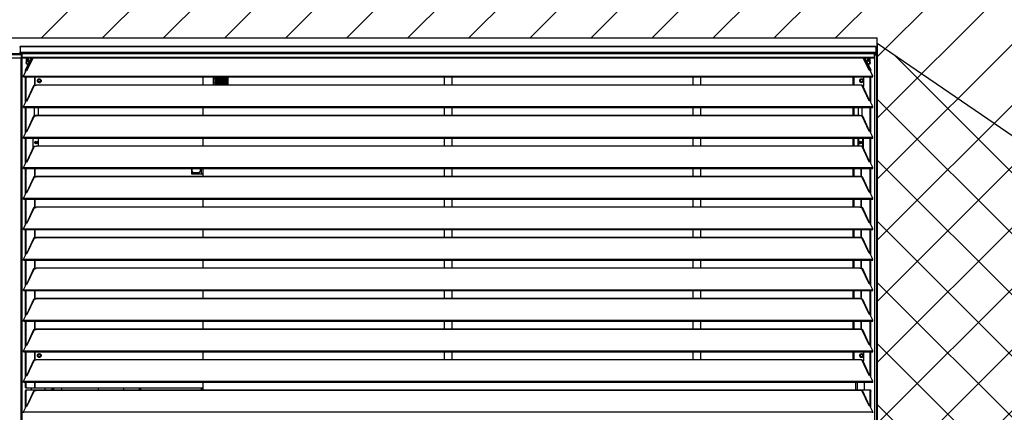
# Model space of a CAD drawing. Header units: millimetres. Extents: x 0 to 39025, y 0 to 11880.
# Tile 12 of 64: x 13616 to 15426, y 9793 to 10514. Entities that reach past the tile are written whole.
import ezdxf

# ---------------------------------------------------------------- set-up
doc = ezdxf.new("R2010")
doc.units = ezdxf.units.MM
doc.layers.add('ODMIKI funkcionalni', color=253, linetype='Continuous')
doc.layers.add('ODMIKI varnostni', color=252, linetype='Continuous')

msp = doc.modelspace()

# ---------------------------------------------------------------- hatches: boundary and pattern name
at = {"layer": 'ODMIKI funkcionalni'}
h = msp.add_hatch(dxfattribs=at)
h.set_pattern_fill('ANSI31', color=256, scale=25)
h.set_pattern_definition([(45, (0, 640.926), (-56.1266, 56.1266), [])])
h.paths.add_polyline_path([(15991.6, 11465.7), (9866.5, 11465.7), (9866.5, 8759.1), (10366.3, 8759.1), (10366.3, 10480.9), (15192.9, 10480.9), (15192.9, 8759.1), (15991.6, 8759.1)])
at = {"layer": 'ODMIKI varnostni'}
h = msp.add_hatch(dxfattribs=at)
h.set_pattern_fill('ANSI31', color=256, scale=25, angle=90)
h.set_pattern_definition([(135, (0, 640.926), (-56.1266, -56.1266), [])])
h.paths.add_polyline_path([(10366.3, 10470.4), (7866.3, 8759.1), (10366.3, 8759.1)])
h.paths.add_polyline_path([(15192.9, 10470.4), (15192.9, 8759.1), (17692.9, 8759.1)])

# ---------------------------------------------------------------- linework, layer by layer
at = {"color": 7, "linetype": 'Continuous', "lineweight": 25, "ltscale": 20}
for p, q in [((15190.5, 10464.8), (13617.5, 10464.8)), ((13617.5, 10464.8), (13617.5, 10452.3)), ((13617.5, 10464.8), (15190.5, 10464.8)), ((15190.5, 10464.8), (15190.5, 10452.3)), ((15191.6, 10453.4), (15191.6, 10463.8)), ((13563.5, 10451.8), (13619.5, 10451.8)), ((13563.5, 10450), (13619.5, 10450)), ((13564.5, 10444.4), (13618.5, 10444.4)), ((13617.5, 10454.4), (15190.5, 10454.4)), ((13617.5, 10453.4), (13621, 10453.4)), ((13617.5, 10453.3), (13620.6, 10453.3)), ((13617.5, 10452.3), (13620.6, 10452.3)), ((13618.5, 10444.4), (13619.5, 10445.4)), ((13618.5, 10444.4), (13618.5, 8889.1)), ((13621, 10451.9), (13619.5, 10451.8)), ((13619.5, 10445.4), (13619.5, 10451.8)), ((13621, 10450.9), (13619.5, 10450.8)), ((13620.4, 10450.5), (13619.5, 10450.5)), ((13620.2, 10449.2), (13619.5, 10449.2)), ((13619.8, 10449.4), (13620.3, 10449.4)), ((13619.9, 10449.4), (13621, 10449.5)), ((13620.3, 10449.4), (13620.2, 10449.2)), ((13620.2, 10449.2), (13620.2, 8889.1)), ((13620.3, 10449.4), (13621, 10449.4)), ((13620.4, 10450.5), (13620.4, 10449.5)), ((13620.4, 10450.5), (13621, 10450.5)), ((13620.4, 10449.5), (13621, 10449.5)), ((13620.6, 10453.3), (13621, 10453.3)), ((13620.6, 10453.3), (13620.6, 10452.3)), ((13620.6, 10452.3), (13621, 10452.3)), ((13621, 10444.4), (13621, 10454.4)), ((15187.1, 10451.5), (13621, 10451.5)), ((13621, 10445.4), (15187.1, 10445.4)), ((13621, 10444.4), (15187.1, 10444.4)), ((13627.3, 10421.7), (13637.8, 10444.4)), ((13628.2, 10421.7), (13638.8, 10444.4)), ((13628.2, 10444.4), (13628.2, 10435.3)), ((13629.1, 10444.4), (13629.1, 10435.3)), ((13639.9, 10444.4), (13629.3, 10421.7)), ((13630.3, 10421.5), (13641, 10444.4)), ((13631.1, 10443.9), (13631.6, 10440.9)), ((15177.7, 10421.5), (15167, 10444.4)), ((15178.8, 10421.7), (15168.2, 10444.4)), ((15169.2, 10444.4), (15179.8, 10421.7)), ((15170.2, 10444.4), (15180.8, 10421.7)), ((15176.7, 10442.9), (15177.1, 10443.6)), ((15178.9, 10435.3), (15178.9, 10444.4)), ((15179.8, 10435.3), (15179.8, 10444.4)), ((15187.1, 10454.4), (15187.1, 10444.4)), ((15190.5, 10453.4), (15187.1, 10453.4)), ((15187.4, 10453.3), (15187.1, 10453.3)), ((15187.4, 10452.3), (15187.1, 10452.3)), ((15187.6, 10451.3), (15187.1, 10451.4)), ((15187.6, 10450.3), (15187.1, 10450.4)), ((15187.6, 10450), (15187.1, 10450.1)), ((15188.6, 10450), (15187.1, 10450.1)), ((15187.4, 10453.3), (15187.4, 10452.3)), ((15187.4, 10453.3), (15190.5, 10453.3)), ((15187.4, 10452.3), (15190.5, 10452.3)), ((15189.5, 10451.3), (15187.6, 10451.3)), ((15187.6, 10450.3), (15187.6, 10451.3)), ((15189.5, 10450.3), (15187.6, 10450.3)), ((15188.6, 10450), (15187.6, 10450)), ((15187.6, 10450), (15187.6, 8891.1)), ((15189.5, 10452.3), (15189.5, 10450.3)), ((15189.5, 10449.7), (15189.5, 10449.7)), ((15190.4, 10449.7), (15190.5, 10449.6)), ((15191.5, 10453.1), (15191.5, 8891.1)), ((13628.2, 10435.3), (13629.1, 10435.3)), ((13629.1, 10432.3), (13628.2, 10435.3)), ((13629.1, 10435.3), (13630.1, 10432.3)), ((13632.2, 10432.3), (13629.1, 10432.3)), ((13631.6, 10440.9), (13630.5, 10440.9)), ((13631.6, 10440.9), (13631.1, 10437.7)), ((15178.9, 10432.3), (15175.8, 10432.3)), ((15176.4, 10442.4), (15176.4, 10439.3)), ((15176.7, 10438.8), (15176.7, 10442.9)), ((15176.7, 10442.9), (15177.3, 10442.9)), ((15177.1, 10438), (15176.7, 10438.8)), ((15176.7, 10438.8), (15177.3, 10438.8)), ((15178, 10432.3), (15178.9, 10435.3)), ((15178.9, 10435.3), (15179.8, 10435.3)), ((15179.8, 10435.3), (15178.9, 10432.3)), ((13623.6, 10410.6), (13628.8, 10421.8)), ((13623.6, 10408.9), (13623.6, 10410.6)), ((13623.6, 10410.6), (15184.4, 10410.6)), ((13623.6, 10408.9), (15184.4, 10408.9)), ((13628.2, 10421.7), (13627.3, 10421.7)), ((13627.3, 10418.5), (13627.3, 10421.7)), ((13627.3, 10362.4), (13627.3, 10408.9)), ((13628.2, 10420.5), (13628.2, 10421.7)), ((13628.2, 10364.4), (13628.2, 10408.9)), ((13628.8, 10421.8), (13630.3, 10421.5)), ((13644, 10393.7), (13644, 10408.9)), ((13645, 10393.7), (13645, 10408.9)), ((13953.5, 10394.8), (13953.5, 10408.9)), ((13973, 10394.8), (13973, 10408.9)), ((13975.5, 10408.9), (13975.5, 10394.8)), ((13975.7, 10394.8), (13975.7, 10408.9)), ((13978.2, 10408.9), (13978.2, 10394.8)), ((13978.3, 10394.8), (13978.3, 10408.9)), ((13980.8, 10408.9), (13980.8, 10394.8)), ((13980.9, 10394.8), (13980.9, 10408.9)), ((13983.4, 10408.9), (13983.4, 10394.8)), ((13983.6, 10394.8), (13983.6, 10408.9)), ((13986.1, 10408.9), (13986.1, 10394.8)), ((13986.2, 10394.8), (13986.2, 10408.9)), ((13988.7, 10408.9), (13988.7, 10394.8)), ((13988.9, 10394.8), (13988.9, 10408.9)), ((13991.4, 10408.9), (13991.4, 10394.8)), ((13991.5, 10394.8), (13991.5, 10408.9)), ((13994, 10408.9), (13994, 10394.8)), ((13994.1, 10394.8), (13994.1, 10408.9)), ((13995.7, 10408.9), (13996.6, 10408.5)), ((13996.6, 10408.9), (13996.6, 10394.8)), ((13996.8, 10394.8), (13996.8, 10408.9)), ((13996.8, 10408.4), (13999.3, 10407)), ((13999.3, 10408.1), (13997.8, 10408.9)), ((13999.3, 10408.9), (13999.3, 10394.8)), ((14396.5, 10408.9), (14396.5, 10394.8)), ((14411.5, 10394.8), (14411.5, 10408.9)), ((14853.8, 10408.9), (14853.8, 10394.8)), ((14868.8, 10394.8), (14868.8, 10408.9)), ((15148.5, 10394.8), (15148.5, 10408.9)), ((15150.5, 10394.8), (15150.5, 10408.9)), ((15168.1, 10392.2), (15168.1, 10408.9)), ((15179.2, 10421.8), (15177.7, 10421.5)), ((15184.4, 10410.6), (15179.2, 10421.8)), ((15179.8, 10421.7), (15180.8, 10421.7)), ((15179.8, 10420.5), (15179.8, 10421.7)), ((15179.8, 10364.4), (15179.8, 10408.9)), ((15180.8, 10418.5), (15180.8, 10421.7)), ((15180.8, 10362.4), (15180.8, 10408.9)), ((15184.4, 10408.9), (15184.4, 10410.6)), ((13642, 10392.8), (13629.3, 10365.6)), ((13630.3, 10365.4), (13643.5, 10393.7)), ((13643.5, 10393.7), (13647, 10393.7)), ((13647, 10393.7), (13647, 10394.8)), ((13647, 10394.8), (15161, 10394.8)), ((13647, 10394.5), (15161, 10394.5)), ((13649.9, 10403.7), (13650.4, 10403.4)), ((13654.6, 10400.9), (13655.1, 10400.7)), ((13975.5, 10405.6), (13973, 10405.6)), ((13973, 10398.6), (13975.5, 10398.6)), ((13973, 10398.6), (13975.5, 10398.6)), ((13978.2, 10405.6), (13975.7, 10405.6)), ((13975.7, 10398.6), (13978.2, 10398.6)), ((13975.7, 10398.6), (13978.2, 10398.6)), ((13980.8, 10405.6), (13978.3, 10405.6)), ((13978.3, 10398.6), (13980.8, 10398.6)), ((13978.3, 10398.6), (13980.8, 10398.6)), ((13980.8, 10397.7), (13979.1, 10398.6)), ((13980.8, 10398.4), (13980.4, 10398.6)), ((13983.4, 10405.6), (13980.9, 10405.6)), ((13980.9, 10398.6), (13983.4, 10398.6)), ((13980.9, 10398.6), (13983.4, 10398.6)), ((13983.4, 10397), (13980.9, 10398.3)), ((13983.4, 10396.3), (13980.9, 10397.6)), ((13986.1, 10405.6), (13983.6, 10405.6)), ((13983.6, 10398.6), (13986.1, 10398.6)), ((13983.6, 10398.6), (13986.1, 10398.6)), ((13986.1, 10395.5), (13983.6, 10396.9)), ((13986.1, 10394.9), (13983.6, 10396.2)), ((13988.7, 10405.6), (13986.2, 10405.6)), ((13986.2, 10398.6), (13988.7, 10398.6)), ((13986.2, 10398.6), (13988.7, 10398.6)), ((13987.5, 10394.8), (13986.2, 10395.5)), ((13991.4, 10405.6), (13988.9, 10405.6)), ((13988.9, 10398.6), (13991.4, 10398.6)), ((13988.9, 10398.6), (13991.4, 10398.6)), ((13994, 10405.6), (13991.5, 10405.6)), ((13991.5, 10398.6), (13994, 10398.6)), ((13991.5, 10398.6), (13994, 10398.6)), ((13996.6, 10405.6), (13994.1, 10405.6)), ((13994.1, 10398.6), (13996.6, 10398.6)), ((13994.1, 10398.6), (13996.6, 10398.6)), ((13999.3, 10405.6), (13996.8, 10405.6)), ((13996.8, 10398.6), (13999.3, 10398.6)), ((13996.8, 10398.6), (13999.3, 10398.6)), ((15161, 10393.7), (15161, 10394.8)), ((15164.5, 10393.7), (15161, 10393.7)), ((15161.5, 10400.9), (15161.9, 10401.1)), ((15177.7, 10365.4), (15164.5, 10393.7)), ((15168.1, 10393.2), (15165.8, 10393.2)), ((15166.1, 10403.1), (15166.3, 10403.3)), ((15178.8, 10365.6), (15166.1, 10392.8)), ((15166.2, 10403.6), (15166.7, 10403.9)), ((15166.4, 10392.2), (15168.1, 10392.2)), ((13623.6, 10354.5), (13628.8, 10365.7)), ((13623.6, 10352.9), (13623.6, 10354.5)), ((13623.6, 10354.5), (15184.4, 10354.5)), ((13623.6, 10352.9), (15184.4, 10352.9)), ((13627.3, 10306.3), (13627.3, 10352.9)), ((13628.2, 10308.3), (13628.2, 10352.9)), ((13628.8, 10365.7), (13630.3, 10365.4)), ((13643.9, 10338.5), (13643.9, 10352.9)), ((13651.1, 10338.7), (13651.1, 10352.9)), ((13953.5, 10338.7), (13953.5, 10352.9)), ((14396.5, 10352.9), (14396.5, 10338.7)), ((14411.5, 10338.7), (14411.5, 10352.9)), ((14853.8, 10352.9), (14853.8, 10338.7)), ((14868.8, 10338.7), (14868.8, 10352.9)), ((15148.5, 10338.7), (15148.5, 10352.9)), ((15150.5, 10338.7), (15150.5, 10352.9)), ((15158.1, 10338.7), (15158.1, 10352.9)), ((15164.5, 10352.9), (15164.5, 10337.6)), ((15164.5, 10352.9), (15164.5, 10337.6)), ((15179.2, 10365.7), (15177.7, 10365.4)), ((15184.4, 10354.5), (15179.2, 10365.7)), ((15179.8, 10308.3), (15179.8, 10352.9)), ((15180.8, 10306.3), (15180.8, 10352.9)), ((15184.4, 10352.9), (15184.4, 10354.5)), ((13642, 10336.7), (13629.3, 10309.5)), ((13630.3, 10309.4), (13643.5, 10337.6)), ((13643.5, 10337.6), (13647, 10337.6)), ((13643.9, 10338.5), (13647, 10338.5)), ((13644, 10337.6), (13644, 10338.5)), ((13645, 10337.6), (13645, 10338.5)), ((13647, 10337.6), (13647, 10338.7)), ((13647, 10338.7), (15161, 10338.7)), ((13647, 10338.4), (15161, 10338.4)), ((15161, 10337.6), (15161, 10338.7)), ((15164.5, 10337.6), (15161, 10337.6)), ((15164.5, 10352.5), (15164.5, 10352.5)), ((15164.5, 10337.6), (15177.4, 10309.9)), ((15178.8, 10309.5), (15166.1, 10336.7)), ((13623.6, 10298.4), (13628.8, 10309.6)), ((13623.6, 10296.8), (13623.6, 10298.4)), ((13623.6, 10298.4), (15184.4, 10298.4)), ((13628.8, 10309.6), (13630.3, 10309.4)), ((15177.7, 10309.4), (15177.4, 10309.9)), ((15179.2, 10309.6), (15177.7, 10309.4)), ((15184.4, 10298.4), (15179.2, 10309.6)), ((15184.4, 10296.8), (15184.4, 10298.4)), ((13623.6, 10296.8), (15184.4, 10296.8)), ((13627.3, 10250.2), (13627.3, 10296.8)), ((13628.2, 10252.2), (13628.2, 10296.8)), ((13642, 10280.6), (13629.3, 10253.4)), ((13630.3, 10253.3), (13643.5, 10281.5)), ((13641.2, 10279), (13641.2, 10296.8)), ((13643.5, 10281.5), (13647, 10281.5)), ((13645.7, 10289.8), (13647.3, 10289.8)), ((13647, 10281.5), (13647, 10282.6)), ((13647, 10282.6), (15161, 10282.6)), ((13647, 10282.3), (15161, 10282.3)), ((13650.5, 10296.8), (13650.5, 10282.6)), ((13953.5, 10282.6), (13953.5, 10296.8)), ((14396.5, 10296.8), (14396.5, 10282.6)), ((14411.5, 10282.6), (14411.5, 10296.8)), ((14853.8, 10296.8), (14853.8, 10282.6)), ((14868.8, 10282.6), (14868.8, 10296.8)), ((15148.5, 10282.6), (15148.5, 10296.8)), ((15150.5, 10282.6), (15150.5, 10296.8)), ((15157.6, 10282.6), (15157.6, 10296.8)), ((15158.1, 10296.8), (15158.1, 10282.6)), ((15161, 10281.5), (15161, 10282.6)), ((15164.5, 10281.5), (15161, 10281.5)), ((15164.5, 10281.5), (15177.4, 10253.8)), ((15165.4, 10296.8), (15165.4, 10281.3)), ((15178.8, 10253.4), (15166.1, 10280.6)), ((15166.4, 10296.8), (15166.4, 10280)), ((15166.7, 10296.8), (15166.7, 10279.2)), ((15179.8, 10252.2), (15179.8, 10296.8)), ((15180.8, 10250.2), (15180.8, 10296.8)), ((13623.6, 10242.3), (13628.8, 10253.5)), ((13628.8, 10253.5), (13630.3, 10253.3)), ((15177.7, 10253.3), (15177.4, 10253.8)), ((15179.2, 10253.5), (15177.7, 10253.3)), ((15184.4, 10242.3), (15179.2, 10253.5)), ((13623.6, 10242.3), (15184.4, 10242.3)), ((13623.6, 10240.7), (13623.6, 10242.3)), ((13623.6, 10240.7), (15184.4, 10240.7)), ((13627.3, 10194.1), (13627.3, 10240.7)), ((13628.2, 10196.1), (13628.2, 10240.7)), ((13644, 10225.4), (13644, 10240.7)), ((13645, 10225.4), (13645, 10240.7)), ((13647, 10225.4), (13647, 10226.5)), ((13647, 10226.5), (15161, 10226.5)), ((13647, 10226.2), (15161, 10226.2)), ((13932.5, 10240.7), (13932.5, 10230.9)), ((13932.5, 10231.2), (13945.2, 10231.2)), ((13932.5, 10230.9), (13951.5, 10230.9)), ((13933, 10240.7), (13933, 10231.2)), ((13933, 10235.7), (13935, 10233.7)), ((13935, 10233.7), (13946.7, 10233.7)), ((13945.5, 10230.9), (13945.2, 10231.2)), ((13946.7, 10233.7), (13948.7, 10235.7)), ((13948.7, 10235.7), (13948.7, 10240.7)), ((13950.2, 10240.7), (13950.2, 10230.9)), ((13953.5, 10228.9), (13951.5, 10230.9)), ((13953, 10240.7), (13953, 10229.4)), ((13953.5, 10226.5), (13953.5, 10228.9)), ((14396.5, 10240.7), (14396.5, 10226.5)), ((14411.5, 10226.5), (14411.5, 10240.7)), ((14853.8, 10240.7), (14853.8, 10226.5)), ((14868.8, 10226.5), (14868.8, 10240.7)), ((15148.5, 10226.5), (15148.5, 10240.7)), ((15150.5, 10226.5), (15150.5, 10240.7)), ((15161, 10225.4), (15161, 10226.5)), ((15163.1, 10225.4), (15163.1, 10240.7)), ((15164, 10225.4), (15164, 10240.7)), ((15179.8, 10196.1), (15179.8, 10240.7)), ((15180.8, 10194.1), (15180.8, 10240.7)), ((15184.4, 10240.7), (15184.4, 10242.3)), ((13642, 10224.5), (13629.3, 10197.3)), ((13630.3, 10197.2), (13643.5, 10225.4)), ((13643.5, 10225.4), (13647, 10225.4)), ((15164.5, 10225.4), (15161, 10225.4)), ((15177.7, 10197.2), (15164.5, 10225.4)), ((15178.8, 10197.3), (15166.1, 10224.5)), ((13623.6, 10186.2), (13628.8, 10197.4)), ((13628.8, 10197.4), (13630.3, 10197.2)), ((15179.2, 10197.4), (15177.7, 10197.2)), ((15184.4, 10186.2), (15179.2, 10197.4)), ((13623.6, 10184.6), (13623.6, 10186.2)), ((13623.6, 10186.2), (15184.4, 10186.2)), ((13623.6, 10184.6), (15184.4, 10184.6)), ((13627.3, 10138), (13627.3, 10184.6)), ((13628.2, 10140), (13628.2, 10184.6)), ((13644, 10169.3), (13644, 10184.6)), ((13645, 10169.3), (13645, 10184.6)), ((13953.5, 10170.4), (13953.5, 10184.6)), ((14396.5, 10184.6), (14396.5, 10170.4)), ((14411.5, 10170.4), (14411.5, 10184.6)), ((14853.8, 10184.6), (14853.8, 10170.4)), ((14868.8, 10170.4), (14868.8, 10184.6)), ((15148.5, 10170.4), (15148.5, 10184.6)), ((15150.5, 10170.4), (15150.5, 10184.6)), ((15163.1, 10169.3), (15163.1, 10184.6)), ((15164, 10169.3), (15164, 10184.6)), ((15179.8, 10140), (15179.8, 10184.6)), ((15180.8, 10138), (15180.8, 10184.6)), ((15184.4, 10184.6), (15184.4, 10186.2)), ((13642, 10168.5), (13629.3, 10141.2)), ((13630.3, 10141.1), (13643.5, 10169.3)), ((13643.5, 10169.3), (13647, 10169.3)), ((13647, 10169.3), (13647, 10170.4)), ((13647, 10170.4), (15161, 10170.4)), ((13647, 10170.1), (15161, 10170.1)), ((15161, 10169.3), (15161, 10170.4)), ((15164.5, 10169.3), (15161, 10169.3)), ((15177.7, 10141.1), (15164.5, 10169.3)), ((15178.8, 10141.2), (15166.1, 10168.5)), ((13623.6, 10130.1), (13628.8, 10141.3)), ((13628.8, 10141.3), (13630.3, 10141.1)), ((15179.2, 10141.3), (15177.7, 10141.1)), ((15184.4, 10130.1), (15179.2, 10141.3)), ((13623.6, 10130.1), (15184.4, 10130.1)), ((13623.6, 10128.5), (13623.6, 10130.1)), ((13623.6, 10128.5), (15184.4, 10128.5)), ((13627.3, 10081.9), (13627.3, 10128.5)), ((13628.2, 10084), (13628.2, 10128.5)), ((13644, 10113.2), (13644, 10128.5)), ((13645, 10113.2), (13645, 10128.5)), ((13953.5, 10114.3), (13953.5, 10128.5)), ((14396.5, 10128.5), (14396.5, 10114.3)), ((14411.5, 10114.3), (14411.5, 10128.5)), ((14853.8, 10128.5), (14853.8, 10114.3)), ((14868.8, 10114.3), (14868.8, 10128.5)), ((15148.5, 10114.3), (15148.5, 10128.5)), ((15150.5, 10114.3), (15150.5, 10128.5)), ((15163.1, 10113.2), (15163.1, 10128.5)), ((15164, 10113.2), (15164, 10128.5)), ((15179.8, 10084), (15179.8, 10128.5)), ((15180.8, 10081.9), (15180.8, 10128.5)), ((15184.4, 10128.5), (15184.4, 10130.1)), ((13642, 10112.4), (13629.3, 10085.2)), ((13630.3, 10085), (13643.5, 10113.2)), ((13643.5, 10113.2), (13647, 10113.2)), ((13647, 10113.2), (13647, 10114.3)), ((13647, 10114.3), (15161, 10114.3)), ((13647, 10114.1), (15161, 10114.1)), ((15161, 10113.2), (15161, 10114.3)), ((15164.5, 10113.2), (15161, 10113.2)), ((15177.7, 10085), (15164.5, 10113.2)), ((15178.8, 10085.2), (15166.1, 10112.4)), ((13623.6, 10074), (13628.8, 10085.2)), ((13628.8, 10085.2), (13630.3, 10085)), ((15179.2, 10085.2), (15177.7, 10085)), ((15184.4, 10074), (15179.2, 10085.2)), ((13623.6, 10074), (15184.4, 10074)), ((13623.6, 10072.4), (13623.6, 10074)), ((13623.6, 10072.4), (15184.4, 10072.4)), ((13627.3, 10025.8), (13627.3, 10072.4)), ((13628.2, 10027.9), (13628.2, 10072.4)), ((13644, 10057.2), (13644, 10072.4)), ((13645, 10057.2), (13645, 10072.4)), ((13953.5, 10058.3), (13953.5, 10072.4)), ((14396.5, 10072.4), (14396.5, 10058.3)), ((14411.5, 10058.3), (14411.5, 10072.4)), ((14853.8, 10072.4), (14853.8, 10058.3)), ((14868.8, 10058.3), (14868.8, 10072.4)), ((15148.5, 10058.3), (15148.5, 10072.4)), ((15150.5, 10058.3), (15150.5, 10072.4)), ((15163.1, 10057.2), (15163.1, 10072.4)), ((15164, 10057.2), (15164, 10072.4)), ((15179.8, 10027.9), (15179.8, 10072.4)), ((15180.8, 10025.8), (15180.8, 10072.4)), ((15184.4, 10072.4), (15184.4, 10074)), ((13642, 10056.3), (13629.3, 10029.1)), ((13630.3, 10028.9), (13643.5, 10057.2)), ((13643.5, 10057.2), (13647, 10057.2)), ((13647, 10057.2), (13647, 10058.3)), ((13647, 10058.3), (15161, 10058.3)), ((13647, 10058), (15161, 10058)), ((15161, 10057.2), (15161, 10058.3)), ((15164.5, 10057.2), (15161, 10057.2)), ((15177.7, 10028.9), (15164.5, 10057.2)), ((15178.8, 10029.1), (15166.1, 10056.3)), ((13623.6, 10017.9), (13628.8, 10029.1)), ((13628.8, 10029.1), (13630.3, 10028.9)), ((15179.2, 10029.1), (15177.7, 10028.9)), ((15184.4, 10017.9), (15179.2, 10029.1)), ((13623.6, 10016.3), (13623.6, 10017.9)), ((13623.6, 10017.9), (15184.4, 10017.9)), ((13623.6, 10016.3), (15184.4, 10016.3)), ((13627.3, 9969.7), (13627.3, 10016.3)), ((13628.2, 9971.8), (13628.2, 10016.3)), ((13644, 10001.1), (13644, 10016.3)), ((13645, 10001.1), (13645, 10016.3)), ((13953.5, 10002.2), (13953.5, 10016.3)), ((14396.5, 10016.3), (14396.5, 10002.2)), ((14411.5, 10002.2), (14411.5, 10016.3)), ((14853.8, 10016.3), (14853.8, 10002.2)), ((14868.8, 10002.2), (14868.8, 10016.3)), ((15148.5, 10002.2), (15148.5, 10016.3)), ((15150.5, 10002.2), (15150.5, 10016.3)), ((15163.1, 10001.1), (15163.1, 10016.3)), ((15164, 10001.1), (15164, 10016.3)), ((15179.8, 9971.8), (15179.8, 10016.3)), ((15180.8, 9969.7), (15180.8, 10016.3)), ((15184.4, 10016.3), (15184.4, 10017.9)), ((13642, 10000.2), (13629.3, 9973)), ((13630.3, 9972.8), (13643.5, 10001.1)), ((13643.5, 10001.1), (13647, 10001.1)), ((13647, 10001.1), (13647, 10002.2)), ((13647, 10002.2), (15161, 10002.2)), ((13647, 10001.9), (15161, 10001.9)), ((15161, 10001.1), (15161, 10002.2)), ((15164.5, 10001.1), (15161, 10001.1)), ((15177.7, 9972.8), (15164.5, 10001.1)), ((15178.8, 9973), (15166.1, 10000.2)), ((13623.6, 9961.9), (13628.8, 9973)), ((13628.8, 9973), (13630.3, 9972.8)), ((15179.2, 9973), (15177.7, 9972.8)), ((15184.4, 9961.9), (15179.2, 9973)), ((13623.6, 9961.9), (15184.4, 9961.9)), ((13623.6, 9960.2), (13623.6, 9961.9)), ((13623.6, 9960.2), (15184.4, 9960.2)), ((13627.3, 9913.6), (13627.3, 9960.2)), ((13628.2, 9915.7), (13628.2, 9960.2)), ((13644, 9945), (13644, 9960.2)), ((13645, 9945), (13645, 9960.2)), ((13953.5, 9946.1), (13953.5, 9960.2)), ((14396.5, 9960.2), (14396.5, 9946.1)), ((14411.5, 9946.1), (14411.5, 9960.2)), ((14853.8, 9960.2), (14853.8, 9946.1)), ((14868.8, 9946.1), (14868.8, 9960.2)), ((15148.5, 9946.1), (15148.5, 9960.2)), ((15150.5, 9946.1), (15150.5, 9960.2)), ((15163.1, 9945), (15163.1, 9960.2)), ((15164, 9945), (15164, 9960.2)), ((15179.8, 9915.7), (15179.8, 9960.2)), ((15180.8, 9913.6), (15180.8, 9960.2)), ((15184.4, 9960.2), (15184.4, 9961.9)), ((13642, 9944.1), (13629.3, 9916.9)), ((13630.3, 9916.7), (13643.5, 9945)), ((13643.5, 9945), (13647, 9945)), ((13647, 9945), (13647, 9946.1)), ((13647, 9946.1), (15161, 9946.1)), ((13647, 9945.8), (15161, 9945.8)), ((15161, 9945), (15161, 9946.1)), ((15164.5, 9945), (15161, 9945)), ((15177.7, 9916.7), (15164.5, 9945)), ((15178.8, 9916.9), (15166.1, 9944.1)), ((13623.6, 9905.8), (13628.8, 9917)), ((13623.6, 9905.8), (15184.4, 9905.8)), ((13623.6, 9904.1), (13623.6, 9905.8)), ((13623.6, 9904.1), (15184.4, 9904.1)), ((13627.3, 9857.6), (13627.3, 9904.1)), ((13628.2, 9859.6), (13628.2, 9904.1)), ((13628.8, 9917), (13630.3, 9916.7)), ((13644, 9888.9), (13644, 9904.1)), ((13645, 9888.9), (13645, 9904.1)), ((13953.5, 9890), (13953.5, 9904.1)), ((14396.5, 9904.1), (14396.5, 9890)), ((14411.5, 9890), (14411.5, 9904.1)), ((14853.8, 9904.1), (14853.8, 9890)), ((14868.8, 9890), (14868.8, 9904.1)), ((15148.5, 9890), (15148.5, 9904.1)), ((15150.5, 9890), (15150.5, 9904.1)), ((15168.1, 9887.2), (15168.1, 9904.1)), ((15179.2, 9917), (15177.7, 9916.7)), ((15184.4, 9905.8), (15179.2, 9917)), ((15179.8, 9859.6), (15179.8, 9904.1)), ((15180.8, 9857.6), (15180.8, 9904.1)), ((15184.4, 9904.1), (15184.4, 9905.8)), ((13642, 9888), (13629.3, 9860.8)), ((13630.3, 9860.6), (13643.5, 9888.9)), ((13643.5, 9888.9), (13647, 9888.9)), ((13647, 9888.9), (13647, 9890)), ((13647, 9890), (15161, 9890)), ((13647, 9889.7), (15161, 9889.7)), ((13650.3, 9896.1), (13649.9, 9895.9)), ((13655.1, 9898.9), (13654.6, 9898.6)), ((15161, 9888.9), (15161, 9890)), ((15164.5, 9888.9), (15161, 9888.9)), ((15161.5, 9895.9), (15161.9, 9896.1)), ((15177.7, 9860.6), (15164.5, 9888.9)), ((15168.1, 9888.2), (15166, 9888.2)), ((15178.8, 9860.8), (15166.1, 9888)), ((15166.2, 9898.6), (15166.7, 9898.9)), ((15166.4, 9887.2), (15168.1, 9887.2)), ((13623.6, 9849.7), (13628.8, 9860.9)), ((13623.6, 9848), (13623.6, 9849.7)), ((13623.6, 9849.7), (15184.4, 9849.7)), ((13623.6, 9848), (15184.4, 9848)), ((13627.3, 9838.9), (13627.3, 9848)), ((13628.2, 9838.9), (13628.2, 9848)), ((13628.8, 9860.9), (13630.3, 9860.6)), ((13644, 9836.9), (13644, 9848)), ((13645, 9836.9), (13645, 9848)), ((13953.5, 9838.9), (13953.5, 9848)), ((15148.5, 9848), (15180.1, 9848)), ((15148.5, 9848), (15148.5, 9848)), ((15150.5, 9848), (15150.5, 9848)), ((15153, 9848), (15153, 9833.9)), ((15155.8, 9848), (15155.8, 9833.9)), ((15163.1, 9848), (15163.1, 9848)), ((15164, 9848), (15164, 9848)), ((15168.8, 9848), (15168.8, 9833.9)), ((15179.2, 9860.9), (15177.7, 9860.6)), ((15184.4, 9849.7), (15179.2, 9860.9)), ((15179.2, 9848), (15179.2, 9848)), ((15180.2, 9848), (15180.1, 9848)), ((15184.4, 9848), (15184.4, 9849.7)), ((13627.3, 9838.9), (13628.2, 9838.9)), ((13627.9, 9836.9), (13627.3, 9838.9)), ((13627.3, 9831.9), (13627.9, 9833.9)), ((13628.2, 9831.9), (13627.3, 9831.9)), ((13627.3, 9801.5), (13627.3, 9831.9)), ((13951.5, 9836.9), (13627.9, 9836.9)), ((13627.9, 9833.9), (15180.1, 9833.9)), ((13628.2, 9838.9), (13628.8, 9836.9)), ((13628.8, 9833.9), (13628.2, 9831.9)), ((13628.2, 9803.5), (13628.2, 9831.9)), ((13642, 9831.9), (13629.3, 9804.7)), ((13630.3, 9804.5), (13643.5, 9832.8)), ((13637.5, 9836.9), (13637.5, 9833.9)), ((13643.5, 9832.8), (13647, 9832.8)), ((13644, 9832.8), (13644, 9833.9)), ((13645, 9832.8), (13645, 9833.9)), ((13647, 9832.8), (13647, 9833.9)), ((13647, 9833.6), (15161, 9833.6)), ((13662.8, 9836.9), (13662.8, 9833.9)), ((13693.5, 9836.9), (13693.5, 9833.9)), ((13761.5, 9833.9), (13761.5, 9836.9)), ((13807, 9836.9), (13807, 9833.9)), ((13836.2, 9836.9), (13836.2, 9833.9)), ((13837, 9836.9), (13837, 9833.9)), ((13838.8, 9836.9), (13838.8, 9833.9)), ((13950.2, 9836.9), (13950.2, 9833.9)), ((13951.5, 9836.9), (13953.5, 9838.9)), ((13953, 9838.4), (13953, 9833.9)), ((15161, 9832.8), (15161, 9833.9)), ((15164.5, 9832.8), (15161, 9832.8)), ((15163.1, 9832.8), (15163.1, 9833.9)), ((15164, 9832.8), (15164, 9833.9)), ((15177.7, 9804.5), (15164.5, 9832.8)), ((15178.8, 9804.7), (15166.1, 9831.9)), ((15179.8, 9831.9), (15179.2, 9833.9)), ((15179.8, 9803.5), (15179.8, 9831.9)), ((15180.8, 9831.9), (15179.8, 9831.9)), ((15180.1, 9833.9), (15180.8, 9831.9)), ((15180.8, 9801.5), (15180.8, 9831.9)), ((13623.6, 9793.6), (13628.8, 9804.8)), ((13623.6, 9793.6), (15184.4, 9793.6)), ((13623.6, 9792), (13623.6, 9793.6)), ((13628.8, 9804.8), (13630.3, 9804.5)), ((15179.2, 9804.8), (15177.7, 9804.5)), ((15184.4, 9793.6), (15179.2, 9804.8)), ((15184.4, 9792), (15184.4, 9793.6))]:
    msp.add_line(p, q, dxfattribs=at)
at = {"color": 7, "linetype": 'Continuous', "lineweight": 25, "ltscale": 20, "flags": 128}
for points in [[(13617.5, 10464.8), (13617.5, 10464.8), (13617.5, 10464.8)], [(15190.5, 10464.8), (15190.5, 10464.8), (15190.5, 10464.8)], [(13620.4, 10449.5), (13620, 10449.4), (13619.5, 10449.2)], [(13632.7, 10440.8), (13632.7, 10441.2), (13632.7, 10441.7), (13632.6, 10442.1), (13632.6, 10442.5), (13632.5, 10442.8), (13632.4, 10443.1), (13632.3, 10443.4), (13632.2, 10443.7), (13632.1, 10443.9), (13632, 10444.1), (13631.9, 10444.2), (13631.7, 10444.3), (13631.6, 10444.3), (13631.5, 10444.3), (13631.3, 10444.2), (13631.2, 10444.1), (13631.1, 10443.9), (13631, 10443.7), (13630.9, 10443.4), (13630.8, 10443.1), (13630.7, 10442.8), (13630.7, 10442.5), (13630.6, 10442.1), (13630.6, 10441.7), (13630.5, 10441.2), (13630.5, 10440.8), (13630.5, 10440.4), (13630.6, 10440), (13630.6, 10439.6), (13630.7, 10439.2), (13630.7, 10438.8), (13630.8, 10438.5), (13630.9, 10438.2), (13631, 10437.9), (13631.1, 10437.7), (13631.2, 10437.6), (13631.3, 10437.4), (13631.5, 10437.3), (13631.6, 10437.3), (13631.7, 10437.3), (13631.9, 10437.4), (13632, 10437.6), (13632.1, 10437.7), (13632.2, 10437.9), (13632.3, 10438.2), (13632.4, 10438.5), (13632.5, 10438.8), (13632.6, 10439.2), (13632.6, 10439.6), (13632.7, 10440), (13632.7, 10440.4), (13632.7, 10440.8)], [(15175.3, 10440.8), (15175.4, 10441.2), (15175.4, 10441.7), (15175.4, 10442.1), (15175.5, 10442.5), (15175.5, 10442.8), (15175.6, 10443.1), (15175.7, 10443.4), (15175.8, 10443.7), (15175.9, 10443.9), (15176, 10444.1), (15176.2, 10444.2), (15176.3, 10444.3), (15176.4, 10444.3), (15176.6, 10444.3), (15176.7, 10444.2), (15176.8, 10444.1), (15176.9, 10443.9), (15177, 10443.7), (15177.1, 10443.4), (15177.2, 10443.1), (15177.3, 10442.8), (15177.4, 10442.5), (15177.4, 10442.1), (15177.5, 10441.7), (15177.5, 10441.2), (15177.5, 10440.8), (15177.5, 10440.4), (15177.5, 10440), (15177.4, 10439.6), (15177.4, 10439.2), (15177.3, 10438.8), (15177.2, 10438.5), (15177.1, 10438.2), (15177, 10437.9), (15176.9, 10437.7), (15176.8, 10437.6), (15176.7, 10437.4), (15176.6, 10437.3), (15176.4, 10437.3), (15176.3, 10437.3), (15176.2, 10437.4), (15176, 10437.6), (15175.9, 10437.7), (15175.8, 10437.9), (15175.7, 10438.2), (15175.6, 10438.5), (15175.5, 10438.8), (15175.5, 10439.2), (15175.4, 10439.6), (15175.4, 10440), (15175.4, 10440.4), (15175.3, 10440.8)], [(15187.6, 10450), (15187.8, 10450), (15187.9, 10449.9), (15188.2, 10449.9), (15188.5, 10449.9), (15188.8, 10449.8), (15189.1, 10449.8), (15189.5, 10449.7), (15189.8, 10449.7), (15190.2, 10449.6), (15190.5, 10449.6), (15190.8, 10449.6), (15191, 10449.5), (15191.2, 10449.5), (15191.4, 10449.4), (15191.5, 10449.4), (15191.5, 10449.3)], [(13932.5, 10235.8), (13932.8, 10235.9), (13933, 10235.9)]]:
    msp.add_lwpolyline(points, dxfattribs=at)
at = {"color": 7, "linetype": 'Continuous', "lineweight": 25, "ltscale": 400}
for centre, radius in [((13652.5, 10402), 3.5), ((13652.5, 10402.2), 3), ((13652.5, 10402.2), 2.46), ((15164.1, 10402.2), 3.5), ((15164.1, 10402.4), 3), ((15164.1, 10402.4), 2.46), ((13646.5, 10288.4), 2.5), ((13646.5, 10288.4), 2), ((13646.5, 10288.4), 1.62), ((15161.5, 10288.4), 2.5), ((15161.5, 10288.4), 2), ((15161.5, 10288.4), 1.62), ((13652.5, 9897.2), 3.5), ((13652.5, 9897.4), 3), ((15164.1, 9897.2), 3.5), ((15164.1, 9897.4), 3), ((13652.5, 9897.4), 2.46), ((15164.1, 9897.4), 2.46)]:
    msp.add_circle(centre, radius, dxfattribs=at)
for centre, radius, start, end in [((13617.5, 10453.4), 1.05, 89.9898, 270.0102), ((13617.5, 10453.4), 0.05, 89.989, 270.011), ((13620.6, 10449.1), 1.42, 97.4686, 141.4178), ((13618.9, 10451.5), 2.6, 284.1715, 301.7109), ((13625.3, 10441.2), 6.43, 356.5052, 25.3186), ((15182.7, 10441.2), 6.43, 154.6814, 183.4948), ((15190.2, 10453.6), 3.96, 244.9716, 259.4464), ((15189.5, 10449.3), 2, 0.0047, 89.9953), ((15189.6, 10449.4), 0.923, 11.4556, 92.682), ((15190.5, 10453.4), 1.05, 269.9898, 90.0102), ((15190.5, 10453.4), 0.05, 269.989, 90.011), ((13625.3, 10440.4), 6.43, 334.6814, 3.4948), ((15182.7, 10440.4), 6.43, 176.5052, 205.3186), ((13630.3, 10420.7), 1.39, 77.8835, 136.0674), ((15177.7, 10420.7), 1.39, 43.9326, 102.1165), ((13643.4, 10392.1), 1.58, 85.0945, 154.0641), ((13652.5, 10402.2), 3.6, 207.8317, 321.9935), ((15164.1, 10402.4), 3.6, 212.117, 326.0226), ((15158.2, 10389.1), 16, 58.8462, 73.107), ((15164.6, 10392.1), 1.58, 25.9359, 94.9055), ((13630.3, 10364.6), 1.39, 77.8835, 136.0674), ((15177.7, 10364.6), 1.39, 43.9326, 102.1165), ((13643.4, 10336), 1.58, 85.0945, 154.0641), ((15164.6, 10336), 1.58, 25.9359, 94.9055), ((13630.3, 10308.5), 1.39, 77.8835, 136.0674), ((15177.7, 10308.5), 1.39, 43.9326, 102.1165), ((13643.4, 10279.9), 1.58, 85.0945, 154.0641), ((15157.4, 10303.3), 16.9, 282.672, 287.7851), ((15164.6, 10279.9), 1.58, 25.9359, 94.9055), ((13630.3, 10252.5), 1.39, 77.8835, 136.0674), ((15177.7, 10252.5), 1.39, 43.9326, 102.1165), ((13643.4, 10223.9), 1.58, 85.0945, 154.0641), ((15164.6, 10223.9), 1.58, 25.9359, 94.9055), ((13630.3, 10196.4), 1.39, 77.8835, 136.0674), ((15177.7, 10196.4), 1.39, 43.9326, 102.1165), ((13643.4, 10167.8), 1.58, 85.0945, 154.0641), ((15164.6, 10167.8), 1.58, 25.9359, 94.9055), ((13630.3, 10140.3), 1.39, 77.8835, 136.0674), ((15177.7, 10140.3), 1.39, 43.9326, 102.1165), ((13643.4, 10111.7), 1.58, 85.0945, 154.0641), ((15164.6, 10111.7), 1.58, 25.9359, 94.9055), ((13630.3, 10084.2), 1.39, 77.8835, 136.0674), ((15177.7, 10084.2), 1.39, 43.9326, 102.1165), ((13643.4, 10055.6), 1.58, 85.0945, 154.0641), ((15164.6, 10055.6), 1.58, 25.9359, 94.9055), ((13630.3, 10028.1), 1.39, 77.8835, 136.0674), ((15177.7, 10028.1), 1.39, 43.9326, 102.1165), ((13643.4, 9999.5), 1.58, 85.0945, 154.0641), ((15164.6, 9999.5), 1.58, 25.9359, 94.9055), ((13630.3, 9972), 1.39, 77.8835, 136.0674), ((15177.7, 9972), 1.39, 43.9326, 102.1165), ((13643.4, 9943.4), 1.58, 85.0945, 154.0641), ((15164.6, 9943.4), 1.58, 25.9359, 94.9055), ((13630.3, 9915.9), 1.39, 77.8835, 136.0674), ((15177.7, 9915.9), 1.39, 43.9326, 102.1165), ((13643.4, 9887.3), 1.58, 85.0945, 154.0641), ((13652.5, 9897.4), 3.6, 213.9774, 327.883), ((15164.1, 9897.4), 3.6, 212.117, 326.0226), ((15164.6, 9887.3), 1.58, 25.9359, 94.9055), ((13630.3, 9859.8), 1.39, 77.8835, 136.0674), ((15177.7, 9859.8), 1.39, 43.9326, 102.1165), ((13643.4, 9831.2), 1.58, 85.0945, 154.0641), ((13702.2, 9817.4), 32, 142.4331, 148.919), ((13702.5, 9817.4), 30.5, 140.2326, 147.2047), ((15164.6, 9831.2), 1.58, 25.9359, 94.9055), ((13630.3, 9803.7), 1.39, 77.8835, 136.0674), ((15177.7, 9803.7), 1.39, 43.9326, 102.1165)]:
    msp.add_arc(centre, radius, start, end, dxfattribs=at)
for centre, start_param, end_param in [((13617.5, 10463.8), 3.170158, 4.712389), ((15190.5, 10463.8), 1.570796, 3.113028)]:
    msp.add_ellipse(centre, major_axis=(0, -1.05), ratio=0.999762, start_param=start_param, end_param=end_param, dxfattribs=at)
at = {"layer": 'ODMIKI funkcionalni', "ltscale": 10}
for p in [(10366.3, 10480.9), (15192.9, 8759.1)]:
    msp.add_line(p, (15192.9, 10480.9), dxfattribs=at)
at = {"layer": 'ODMIKI varnostni'}
for p, q in [((15192.9, 10470.4), (15192.9, 8759.1)), ((17692.9, 8759.1), (15192.9, 10470.4))]:
    msp.add_line(p, q, dxfattribs=at)

doc.saveas('drawing.dxf')
